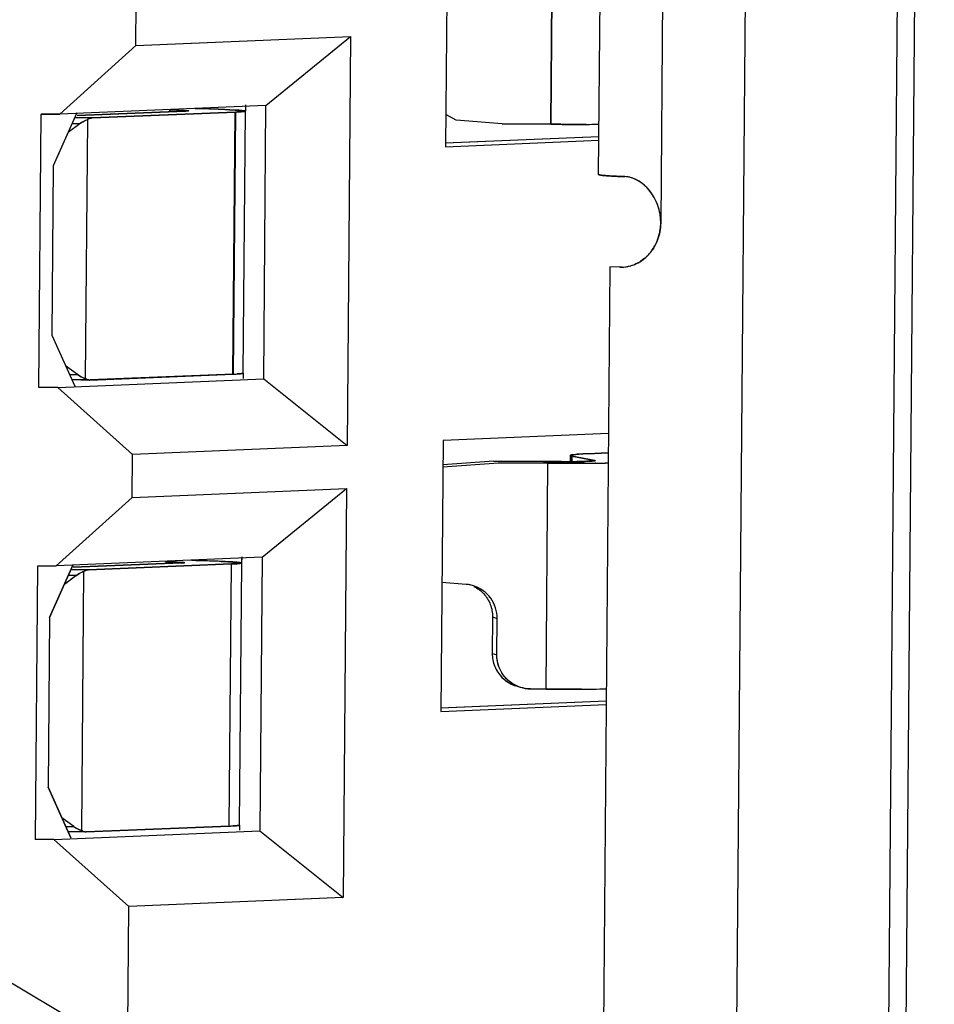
# Model space of a CAD drawing. Header units: millimetres. Extents: x 0 to 1750, y -1720 to 477.
# Tile 151 of 256: x 960.3 to 964.34, y -996.77 to -992.42. Entities that reach past the tile are written whole.
import ezdxf

# ---------------------------------------------------------------- set-up
doc = ezdxf.new("R2010")
doc.units = ezdxf.units.MM
doc.header["$LTSCALE"] = 92.51
for name, color, linetype in [('101304998_DXF_CONTINUOUS_LINE', 7, 'CONTINUOUS'), ('_101304998_1DXF_CONTINUOUS_LINE', 7, 'CONTINUOUS'), ('DE-11-072043DXF_CONTINUOUS_LINE', 7, 'CONTINUOUS'), ('MANIFOLD_SOLDXF_CONTINUOUS_LINE', 7, 'CONTINUOUS')]:
    doc.layers.add(name, color=color, linetype=linetype)

msp = doc.modelspace()

# ---------------------------------------------------------------- linework, layer by layer
at = {"layer": '101304998_DXF_CONTINUOUS_LINE'}
for p, q in [((963.4442, -1000.1951), (963.5872, -982.8512)), ((964.258, -982.8511), (964.115, -1000.195)), ((962.8595, -993.1015), (962.8706, -991.7519)), ((962.1914, -991.7786), (962.1815, -992.9781)), ((963.147, -991.7654), (963.1342, -993.3149)), ((962.6476, -992.8788), (962.6558, -991.8792)), ((960.8117, -992.531), (960.8133, -992.3411)), ((960.8117, -992.531), (961.7608, -992.4912)), ((961.3871, -992.7954), (961.7608, -992.4912)), ((961.7608, -992.4912), (961.7459, -994.3005)), ((960.8117, -992.531), (960.4754, -992.8337)), ((961.3871, -992.7954), (960.4754, -992.8337)), ((961.2974, -992.8208), (961.2977, -992.7935)), ((961.3771, -994.005), (961.3871, -992.7954)), ((960.382, -994.044), (960.392, -992.8344)), ((960.4754, -992.8337), (960.392, -992.8344)), ((960.5507, -992.8277), (960.4459, -993.062)), ((961.0286, -992.8203), (960.5512, -992.8396)), ((960.6184, -992.8506), (961.2527, -992.8249)), ((960.9621, -992.8146), (960.962, -992.823)), ((961.0443, -992.8191), (961.0425, -992.8194)), ((961.045, -992.8189), (961.0443, -992.8191)), ((961.0449, -992.8185), (961.0452, -992.8187)), ((961.0452, -992.8187), (961.045, -992.8189)), ((961.2503, -992.8158), (961.2047, -992.8137)), ((961.2411, -993.9846), (961.2506, -992.825)), ((961.2894, -992.8191), (961.2805, -992.818)), ((961.295, -992.8208), (961.2854, -993.9804)), ((962.2284, -992.8605), (962.1827, -992.8358)), ((960.5635, -992.8764), (960.5116, -992.915)), ((960.5635, -992.8764), (960.5291, -992.8759)), ((960.5412, -992.849), (960.6184, -992.8506)), ((960.5969, -992.8585), (960.5875, -994.0041)), ((962.432, -992.8775), (962.2284, -992.8605)), ((962.6476, -992.8788), (962.432, -992.8775)), ((962.1808, -992.9613), (962.8609, -992.9328)), ((962.1815, -992.9781), (962.8607, -992.9496)), ((960.4459, -993.062), (960.4397, -993.8117)), ((962.9089, -993.5102), (962.8714, -998.0586)), ((962.9537, -993.5111), (962.9089, -993.5102)), ((962.9637, -993.5107), (962.9537, -993.5111)), ((962.9637, -993.5109), (962.9537, -993.5111)), ((960.4397, -993.8117), (960.5407, -994.0373)), ((960.5535, -993.9863), (960.5005, -993.9474)), ((960.4655, -994.0433), (961.3771, -994.005)), ((960.5177, -993.9859), (960.5544, -993.9869)), ((960.592, -994.0099), (960.5302, -994.0086)), ((961.2431, -993.9845), (960.6089, -994.0102)), ((961.2854, -993.9804), (961.2851, -993.9808)), ((961.2877, -994.0031), (961.2879, -993.9804)), ((961.3771, -994.005), (961.7459, -994.3005)), ((960.4655, -994.0433), (960.382, -994.044)), ((960.4655, -994.0433), (960.7968, -994.3404)), ((962.1708, -994.2777), (962.1609, -995.4773)), ((962.9029, -994.2469), (962.1708, -994.2777)), ((961.7459, -994.3005), (960.7968, -994.3404)), ((960.7952, -994.5303), (960.7968, -994.3404)), ((962.7333, -994.3442), (962.7331, -994.3712)), ((962.7388, -994.342), (962.7348, -994.3431)), ((962.7467, -994.3408), (962.7396, -994.3419)), ((962.7406, -994.3469), (962.7404, -994.3712)), ((962.7406, -994.3469), (962.8422, -994.366)), ((962.7586, -994.3396), (962.7481, -994.3407)), ((962.9022, -994.3326), (962.8106, -994.3366)), ((962.8401, -994.3681), (962.8335, -994.3687)), ((962.3956, -994.3699), (962.1699, -994.3859)), ((962.1699, -994.3938), (962.4159, -994.3763)), ((962.6149, -994.3713), (962.3956, -994.3699)), ((962.4159, -994.3763), (962.6352, -994.3777)), ((962.695, -994.3714), (962.6149, -994.3713)), ((962.627, -995.3774), (962.6352, -994.3777)), ((962.8335, -994.3687), (962.8122, -994.3697)), ((962.8881, -994.3774), (962.9022, -994.3773)), ((960.7952, -994.5303), (961.7443, -994.4905)), ((961.3706, -994.7947), (961.7443, -994.4905)), ((961.7443, -994.4905), (961.7294, -996.2998)), ((960.7952, -994.5303), (960.4589, -994.833)), ((961.3706, -994.7947), (960.4589, -994.833)), ((961.2809, -994.8201), (961.2812, -994.7928)), ((961.3706, -994.7947), (961.3606, -996.0043)), ((960.3755, -994.8337), (960.3655, -996.0433)), ((960.4589, -994.833), (960.3755, -994.8337)), ((960.4294, -995.0613), (960.5342, -994.827)), ((961.0118, -994.8196), (960.5347, -994.8389)), ((960.6019, -994.8499), (961.2341, -994.8243)), ((960.9456, -994.8139), (960.9455, -994.8223)), ((961.0281, -994.8183), (961.0118, -994.8196)), ((961.0285, -994.818), (961.0281, -994.8183)), ((961.0283, -994.8178), (961.0285, -994.818)), ((961.2246, -995.9839), (961.2341, -994.8243)), ((961.2734, -994.8184), (961.2646, -994.8173)), ((961.2785, -994.8201), (961.2689, -995.9797)), ((960.547, -994.8757), (960.4951, -994.9143)), ((960.547, -994.8757), (960.5127, -994.8752)), ((960.5247, -994.8483), (960.6019, -994.8499)), ((960.5804, -994.8578), (960.571, -996.0034)), ((962.2735, -994.9146), (962.1656, -994.9057)), ((960.4294, -995.0613), (960.4233, -995.811)), ((962.3899, -995.0586), (962.3886, -995.2196)), ((962.3899, -995.0586), (962.4103, -995.065)), ((962.4089, -995.226), (962.4103, -995.065)), ((962.3886, -995.2196), (962.4089, -995.226)), ((962.627, -995.3774), (962.5572, -995.3769)), ((962.1602, -995.4604), (962.8931, -995.4297)), ((962.1609, -995.4773), (962.893, -995.4465)), ((960.5242, -996.0366), (960.4233, -995.811)), ((960.5371, -995.9856), (960.484, -995.9467)), ((961.2689, -995.9797), (961.2684, -995.9801)), ((961.2712, -996.0024), (961.2714, -995.9797)), ((960.449, -996.0426), (961.3606, -996.0043)), ((960.5012, -995.9852), (960.5379, -995.9862)), ((960.5755, -996.0092), (960.5137, -996.0079)), ((961.2246, -995.9839), (960.5924, -996.0095)), ((961.3606, -996.0043), (961.7294, -996.2998)), ((960.449, -996.0426), (960.3655, -996.0433)), ((960.449, -996.0426), (960.7803, -996.3397)), ((961.7294, -996.2998), (960.7803, -996.3397)), ((960.775, -996.9844), (960.7803, -996.3397)), ((960.775, -996.9844), (960.1439, -996.6099))]:
    msp.add_line(p, q, dxfattribs=at)
for centre, radius, start, end in [((961.0189, -997.5985), 4.7884, 87.7759, 88.1044), ((962.769, -978.7094), 14.1698, 270.1422, 270.34714), ((962.9394, -993.3255), 0.1917, 317.756, 324.7581), ((962.956, -993.3467), 0.1645, 282.651, 294.1054), ((962.9455, -993.3309), 0.1836, 309.864, 317.7389), ((962.9568, -993.3509), 0.1602, 272.4751, 277.5875), ((962.9564, -993.3484), 0.1627, 277.587, 282.6388), ((961.2027, -992.9985), 0.9868, 272.3436, 273.3467), ((962.7507, -994.4021), 0.0613, 100.4258, 101.242), ((962.7732, -994.5565), 0.2173, 96.649, 97.0193), ((962.8175, -995.0314), 0.6943, 93.8301, 94.8708), ((962.8369, -995.3084), 0.9719, 93.7386, 93.8805), ((962.858, -995.6418), 1.3061, 92.9874, 93.7101), ((962.8984, -996.4096), 2.0749, 92.4264, 92.9964), ((962.6758, -987.3232), 7.0483, 270.15593, 270.34747), ((962.6813, -988.2479), 6.1235, 270.3484, 270.48689), ((962.6929, -989.5244), 4.847, 270.4783, 270.8203), ((962.7571, -980.3102), 14.0679, 270.15145, 270.35628), ((962.7718, -982.6438), 11.7343, 270.35546, 270.56803), ((961.004, -999.5528), 4.7434, 87.7648, 88.0976), ((962.2612, -995.0614), 0.1473, 80.5222, 85.2214), ((962.2608, -995.0638), 0.1497, 76.6664, 80.5262), ((962.2606, -995.0647), 0.1506, 72.4583, 76.6678), ((962.5375, -995.2221), 0.1484, 246.8641, 252.506), ((962.5577, -995.2287), 0.1481, 244.331, 252.5058), ((962.7484, -981.2079), 14.1698, 270.1422, 270.34714), ((962.7684, -984.2644), 11.1133, 270.33931, 270.64729), ((961.1825, -994.9212), 1.0635, 272.2664, 273.2267)]:
    msp.add_arc(centre, radius, start, end, dxfattribs=at)
for centre, start_param, end_param in [((960.6367, -993.001), 0.396141, 0.67654), ((960.6296, -993.8607), -3.641058, -3.360659), ((960.6202, -995.0003), 0.396141, 0.67654), ((960.6131, -995.86), -3.641058, -3.360659)]:
    msp.add_ellipse(centre, major_axis=(0.0132, 0.1495), ratio=0.90101, start_param=start_param, end_param=end_param, dxfattribs=at)
for points, knots in [([(960.9621, -992.8146), (960.9704, -992.8148), (960.9956, -992.8155), (961.0207, -992.8161), (961.0375, -992.8175)], [0, 0, 0, 0, 0.331045, 1, 1, 1, 1]), ([(961.0425, -992.8194), (961.0417, -992.8195), (961.0371, -992.8199), (961.0324, -992.8201), (961.0286, -992.8203)], [0, 0, 0, 0, 0.175089, 1, 1, 1, 1]), ([(961.0375, -992.8175), (961.0384, -992.8175), (961.0409, -992.8178), (961.0434, -992.8179), (961.0449, -992.8185)], [0, 0, 0, 0, 0.369367, 1, 1, 1, 1]), ([(961.1773, -992.8127), (961.1694, -992.8124), (961.135, -992.8113), (961.1005, -992.8105), (961.0739, -992.8099)], [0, 0, 0, 0, 0.228034, 1, 1, 1, 1]), ([(961.2805, -992.818), (961.2785, -992.8178), (961.2684, -992.8169), (961.2584, -992.8162), (961.2503, -992.8158)], [0, 0, 0, 0, 0.200475, 1, 1, 1, 1]), ([(961.2527, -992.8249), (961.2588, -992.8247), (961.269, -992.8241), (961.2831, -992.8234), (961.2895, -992.822), (961.2949, -992.8217), (961.295, -992.8208)], [0, 0, 0, 0, 0.428503, 0.740689, 0.931425, 1, 1, 1, 1]), ([(961.295, -992.8208), (961.295, -992.8202), (961.2923, -992.8196), (961.2908, -992.8193), (961.2894, -992.8191)], [0, 0, 0, 0, 0.276775, 1, 1, 1, 1]), ([(960.6178, -992.8507), (960.6123, -992.8509), (960.6048, -992.8533), (960.5986, -992.8574), (960.5969, -992.8585)], [0, 0, 0, 0, 0.729756, 1, 1, 1, 1]), ([(962.8042, -992.8791), (962.7915, -992.8792), (962.7393, -992.8792), (962.6871, -992.8791), (962.6476, -992.8788)], [0, 0, 0, 0, 0.242017, 1, 1, 1, 1]), ([(962.9756, -993.1105), (962.9591, -993.1098), (962.9304, -993.1086), (962.8971, -993.1067), (962.8777, -993.105), (962.8678, -993.104), (962.8631, -993.1029), (962.8595, -993.1022), (962.8595, -993.1015)], [0, 0, 0, 0, 0.425066, 0.739432, 0.851364, 0.932173, 0.981437, 1, 1, 1, 1]), ([(963.1342, -993.3149), (963.1346, -993.2638), (963.1036, -993.1695), (963.0166, -993.112), (962.9756, -993.1105)], [0, 0, 0, 0, 0.554631, 1, 1, 1, 1]), ([(961.2813, -993.9818), (961.2801, -993.982), (961.2731, -993.9829), (961.2661, -993.9833), (961.2604, -993.9836)], [0, 0, 0, 0, 0.173085, 1, 1, 1, 1]), ([(961.2851, -993.9808), (961.2846, -993.981), (961.2834, -993.9814), (961.2821, -993.9816), (961.2813, -993.9818)], [0, 0, 0, 0, 0.369642, 1, 1, 1, 1]), ([(962.7348, -994.3431), (962.7344, -994.3432), (962.7338, -994.3435), (962.7333, -994.344), (962.7333, -994.3442)], [0, 0, 0, 0, 0.640576, 1, 1, 1, 1]), ([(962.7333, -994.3442), (962.7333, -994.345), (962.7367, -994.3461), (962.7387, -994.3466), (962.7406, -994.3469)], [0, 0, 0, 0, 0.286385, 1, 1, 1, 1]), ([(962.8445, -994.3669), (962.8445, -994.3673), (962.8423, -994.3676), (962.8412, -994.3679), (962.8401, -994.3681)], [0, 0, 0, 0, 0.271959, 1, 1, 1, 1]), ([(962.6352, -994.3777), (962.6488, -994.3778), (962.7018, -994.3781), (962.7548, -994.3781), (962.7943, -994.378)], [0, 0, 0, 0, 0.256206, 1, 1, 1, 1]), ([(962.8122, -994.3697), (962.8087, -994.3699), (962.7921, -994.3704), (962.7754, -994.3707), (962.7623, -994.3709)], [0, 0, 0, 0, 0.211649, 1, 1, 1, 1]), ([(960.9456, -994.8139), (960.9539, -994.8141), (960.9791, -994.8148), (961.0043, -994.8153), (961.021, -994.8168)], [0, 0, 0, 0, 0.330996, 1, 1, 1, 1]), ([(961.021, -994.8168), (961.022, -994.8168), (961.0243, -994.8171), (961.0269, -994.8171), (961.0283, -994.8178)], [0, 0, 0, 0, 0.378301, 1, 1, 1, 1]), ([(961.1615, -994.812), (961.1536, -994.8117), (961.1189, -994.8106), (961.0842, -994.8098), (961.0574, -994.8092)], [0, 0, 0, 0, 0.227807, 1, 1, 1, 1]), ([(961.2347, -994.8151), (961.2313, -994.8149), (961.2161, -994.8141), (961.2009, -994.8135), (961.189, -994.813)], [0, 0, 0, 0, 0.219488, 1, 1, 1, 1]), ([(961.2341, -994.8243), (961.2405, -994.824), (961.2512, -994.8234), (961.2661, -994.8228), (961.2728, -994.8213), (961.2785, -994.8211), (961.2785, -994.8201)], [0, 0, 0, 0, 0.428503, 0.740856, 0.931635, 1, 1, 1, 1]), ([(961.2646, -994.8173), (961.2627, -994.8171), (961.2527, -994.8162), (961.2427, -994.8156), (961.2347, -994.8151)], [0, 0, 0, 0, 0.199325, 1, 1, 1, 1]), ([(961.2785, -994.8201), (961.2785, -994.8196), (961.276, -994.819), (961.2747, -994.8186), (961.2734, -994.8184)], [0, 0, 0, 0, 0.278727, 1, 1, 1, 1]), ([(960.6013, -994.85), (960.5958, -994.8502), (960.5884, -994.8526), (960.5821, -994.8567), (960.5804, -994.8578)], [0, 0, 0, 0, 0.729756, 1, 1, 1, 1]), ([(962.4103, -995.065), (962.4105, -995.0338), (962.3905, -994.9696), (962.3357, -994.9305), (962.306, -994.9211)], [0, 0, 0, 0, 0.500489, 1, 1, 1, 1]), ([(962.4936, -995.3622), (962.4685, -995.3502), (962.4244, -995.3109), (962.4087, -995.2539), (962.4089, -995.226)], [0, 0, 0, 0, 0.49937, 1, 1, 1, 1]), ([(962.7835, -995.3777), (962.7709, -995.3777), (962.7187, -995.3778), (962.6665, -995.3776), (962.627, -995.3774)], [0, 0, 0, 0, 0.242017, 1, 1, 1, 1]), ([(961.2642, -995.9811), (961.263, -995.9813), (961.2557, -995.9822), (961.2484, -995.9827), (961.2424, -995.983)], [0, 0, 0, 0, 0.175547, 1, 1, 1, 1])]:
    msp.add_open_spline(points, degree=3, knots=knots, dxfattribs=at)
for points in [[(963.1342, -993.3149), (963.134, -993.3406), (963.1292, -993.3667), (963.1201, -993.3907)], [(963.1201, -993.3907), (963.114, -993.4067), (963.1059, -993.4221), (963.096, -993.4361)], [(963.0632, -993.4718), (963.0511, -993.4819), (963.0376, -993.4905), (963.0232, -993.4969)], [(960.5875, -994.0041), (960.5935, -994.008), (960.601, -994.0106), (960.6082, -994.0103)], [(962.351, -994.9564), (962.3633, -994.97), (962.3733, -994.9862), (962.3799, -995.0033)], [(962.3799, -995.0033), (962.3866, -995.0208), (962.3901, -995.0399), (962.3899, -995.0586)], [(962.3886, -995.2196), (962.3885, -995.2392), (962.3923, -995.2592), (962.3997, -995.2774)], [(962.3997, -995.2774), (962.4139, -995.3125), (962.4444, -995.3436), (962.4792, -995.3585)], [(962.5572, -995.3769), (962.5423, -995.3768), (962.5274, -995.3744), (962.5132, -995.37)], [(960.571, -996.0034), (960.577, -996.0073), (960.5845, -996.0099), (960.5917, -996.0096)], [(961.2684, -995.9801), (961.2671, -995.9808), (961.2656, -995.9809), (961.2642, -995.9811)]]:
    msp.add_open_spline(points, degree=3, dxfattribs=at)
at = {"layer": '_101304998_1DXF_CONTINUOUS_LINE'}
for p, q in [((962.1914, -991.7786), (962.1815, -992.9781)), ((962.6558, -991.8792), (962.6476, -992.8788)), ((960.8117, -992.531), (960.8133, -992.3411)), ((960.8117, -992.531), (961.7608, -992.4912)), ((961.3871, -992.7954), (961.7608, -992.4912)), ((961.7608, -992.4912), (961.7459, -994.3005)), ((960.8117, -992.531), (960.4754, -992.8337)), ((961.3871, -992.7954), (960.4754, -992.8337)), ((961.2974, -992.8208), (961.2976, -992.7992)), ((961.3771, -994.005), (961.3871, -992.7954)), ((960.382, -994.044), (960.392, -992.8344)), ((960.392, -992.8344), (960.4754, -992.8337)), ((960.5494, -992.8306), (960.4459, -993.062)), ((960.5512, -992.8396), (961.0291, -992.8203)), ((961.2526, -992.8249), (960.6179, -992.8507)), ((960.962, -992.823), (960.9621, -992.8146)), ((961.0423, -992.8194), (961.0441, -992.8191)), ((961.1764, -992.8126), (961.1773, -992.8127)), ((961.2524, -992.8249), (961.2427, -993.9845)), ((961.295, -992.8208), (961.2854, -993.9804)), ((962.2284, -992.8605), (962.1827, -992.8358)), ((960.5629, -992.8769), (960.5116, -992.915)), ((960.5629, -992.8769), (960.529, -992.8762)), ((960.6179, -992.8507), (960.5412, -992.849)), ((960.5969, -992.8585), (960.5875, -994.0041)), ((962.432, -992.8775), (962.2284, -992.8605)), ((962.432, -992.8775), (962.6476, -992.8788)), ((962.7913, -992.8792), (962.8042, -992.8791)), ((962.1815, -992.9781), (962.8607, -992.9496)), ((962.1817, -992.9613), (962.8609, -992.9328)), ((960.4459, -993.062), (960.4397, -993.8117)), ((960.4397, -993.8117), (960.5407, -994.0373)), ((960.5537, -993.9864), (960.5005, -993.9474)), ((960.4655, -994.0433), (961.3771, -994.005)), ((960.5176, -993.9856), (960.5537, -993.9864)), ((960.5279, -994.0086), (960.6063, -994.0103)), ((960.6085, -994.0103), (960.6063, -994.0103)), ((960.6084, -994.0103), (961.2426, -993.9845)), ((961.2431, -993.9845), (961.2426, -993.9845)), ((961.2851, -993.9808), (961.2854, -993.9804)), ((961.2877, -994.0031), (961.2879, -993.9804)), ((961.3771, -994.005), (961.7459, -994.3005)), ((960.4655, -994.0433), (960.382, -994.044)), ((960.4655, -994.0433), (960.7968, -994.3404)), ((962.1708, -994.2777), (962.1609, -995.4773)), ((962.9029, -994.2469), (962.1708, -994.2777)), ((961.7459, -994.3005), (960.7968, -994.3404)), ((960.7952, -994.5303), (960.7968, -994.3404)), ((962.7333, -994.3442), (962.7331, -994.3712)), ((962.7396, -994.3419), (962.7467, -994.3408)), ((962.7405, -994.3712), (962.7407, -994.3469)), ((962.8422, -994.366), (962.7407, -994.347)), ((962.7481, -994.3407), (962.7583, -994.3396)), ((962.7583, -994.3396), (962.7586, -994.3396)), ((962.7583, -994.3396), (962.7586, -994.3396)), ((962.7586, -994.3396), (962.7711, -994.3387)), ((962.789, -994.3376), (962.7914, -994.3375)), ((962.8106, -994.3366), (962.9022, -994.3326)), ((962.3956, -994.3699), (962.1699, -994.3859)), ((962.1699, -994.3938), (962.4159, -994.3763)), ((962.3956, -994.3699), (962.6149, -994.3713)), ((962.6352, -994.3777), (962.4159, -994.3763)), ((962.6149, -994.3713), (962.695, -994.3714)), ((962.627, -995.3774), (962.6352, -994.3777)), ((962.8016, -994.378), (962.7789, -994.378)), ((962.8455, -994.3778), (962.8445, -994.3778)), ((960.7952, -994.5303), (961.7443, -994.4905)), ((961.3706, -994.7947), (961.7443, -994.4905)), ((961.7443, -994.4905), (961.7294, -996.2998)), ((960.7952, -994.5303), (960.4589, -994.833)), ((961.3706, -994.7947), (960.4589, -994.833)), ((961.2809, -994.8201), (961.2811, -994.7985)), ((961.3706, -994.7947), (961.3606, -996.0043)), ((960.3755, -994.8337), (960.3655, -996.0433)), ((960.3755, -994.8337), (960.4589, -994.833)), ((960.5329, -994.8299), (960.4294, -995.0613)), ((960.5347, -994.8389), (961.0118, -994.8196)), ((961.2341, -994.8243), (960.6014, -994.85)), ((960.9455, -994.8223), (960.9456, -994.8139)), ((961.0281, -994.8183), (961.0285, -994.818)), ((961.1606, -994.812), (961.1615, -994.812)), ((961.2246, -995.9839), (961.2341, -994.8243)), ((961.2785, -994.8201), (961.2689, -995.9797)), ((960.5464, -994.8762), (960.4951, -994.9143)), ((960.5464, -994.8762), (960.5125, -994.8755)), ((960.6014, -994.85), (960.5247, -994.8483)), ((960.5804, -994.8578), (960.571, -996.0034)), ((962.2735, -994.9146), (962.1656, -994.9057)), ((960.4294, -995.0613), (960.4233, -995.811)), ((962.3899, -995.0586), (962.3886, -995.2196)), ((962.3899, -995.0586), (962.4103, -995.065)), ((962.4089, -995.226), (962.4103, -995.065)), ((962.3886, -995.2196), (962.4089, -995.226)), ((962.5572, -995.3769), (962.627, -995.3774)), ((962.7707, -995.3777), (962.7835, -995.3777)), ((962.7835, -995.3777), (962.8786, -995.3771)), ((962.8786, -995.3771), (962.8936, -995.3769)), ((962.1609, -995.4773), (962.893, -995.4465)), ((962.1611, -995.4604), (962.8931, -995.4297)), ((960.4233, -995.811), (960.5242, -996.0366)), ((960.5372, -995.9857), (960.484, -995.9467)), ((961.2684, -995.9801), (961.2689, -995.9797)), ((961.2712, -996.0024), (961.2714, -995.9797)), ((960.449, -996.0426), (961.3606, -996.0043)), ((960.5011, -995.9849), (960.5372, -995.9857)), ((960.5114, -996.0079), (960.5898, -996.0096)), ((960.592, -996.0096), (960.5898, -996.0096)), ((960.592, -996.0096), (961.2246, -995.9839)), ((961.3606, -996.0043), (961.7294, -996.2998)), ((960.449, -996.0426), (960.3655, -996.0433)), ((960.449, -996.0426), (960.7803, -996.3397)), ((961.7294, -996.2998), (960.7803, -996.3397)), ((960.775, -996.9844), (960.7803, -996.3397)), ((960.775, -996.9844), (960.1439, -996.6099))]:
    msp.add_line(p, q, dxfattribs=at)
for centre, radius, start, end in [((961.0369, -992.7754), 0.0444, 276.5864, 277.0509), ((961.0126, -997.7714), 4.9615, 87.7816, 88.0986), ((962.7681, -978.5488), 14.3304, 270.14399, 270.37271), ((960.6117, -993.9673), 0.044, 236.6658, 240.1282), ((960.6069, -993.9787), 0.0316, 264.3927, 268.7729), ((961.2731, -993.9321), 0.0503, 279.1754, 279.3747), ((962.7732, -994.5564), 0.2172, 96.6508, 97.0211), ((962.8366, -995.3037), 0.9673, 93.7394, 93.8819), ((962.8542, -995.5777), 1.2419, 93.009, 93.7255), ((962.8974, -996.3891), 2.0544, 92.4217, 92.9564), ((962.6763, -987.5047), 6.8668, 270.15556, 270.47432), ((962.6909, -989.3496), 5.0218, 270.4822, 270.8143), ((962.7584, -980.5662), 13.8118, 270.17946, 270.35725), ((962.7773, -983.3218), 11.0562, 270.3533, 270.64555), ((960.9977, -999.7265), 4.9172, 87.7705, 88.0916), ((962.2611, -995.0629), 0.1488, 81.6144, 85.2286), ((962.261, -995.0635), 0.1494, 76.5334, 81.6154), ((962.2612, -995.0628), 0.1487, 72.4479, 76.5317), ((962.5582, -995.2271), 0.1498, 252.4961, 269.5985), ((960.5952, -995.9666), 0.044, 236.6658, 240.1281), ((960.5905, -995.978), 0.0316, 264.3927, 268.7729), ((961.255, -995.9218), 0.0601, 278.6077, 278.7878)]:
    msp.add_arc(centre, radius, start, end, dxfattribs=at)
for points, knots in [([(961.0291, -992.8203), (961.0305, -992.8202), (961.0348, -992.82), (961.0391, -992.8198), (961.042, -992.8194)], [0, 0, 0, 0, 0.322464, 1, 1, 1, 1]), ([(961.0441, -992.8191), (961.0442, -992.8191), (961.0445, -992.819), (961.045, -992.8189), (961.045, -992.8187)], [0, 0, 0, 0, 0.405443, 1, 1, 1, 1]), ([(961.2047, -992.8137), (961.209, -992.8138), (961.2242, -992.8144), (961.2394, -992.8152), (961.2504, -992.8158)], [0, 0, 0, 0, 0.279436, 1, 1, 1, 1]), ([(961.2504, -992.8158), (961.2585, -992.8162), (961.2715, -992.8171), (961.2845, -992.8183), (961.2895, -992.8191)], [0, 0, 0, 0, 0.615938, 1, 1, 1, 1]), ([(961.295, -992.8208), (961.295, -992.8211), (961.2938, -992.8216), (961.2919, -992.822), (961.2884, -992.8225), (961.2838, -992.823), (961.2778, -992.8235), (961.2673, -992.8242), (961.2587, -992.8247), (961.2526, -992.8249)], [0, 0, 0, 0, 0.020812, 0.069882, 0.149509, 0.259822, 0.400437, 0.57089, 1, 1, 1, 1]), ([(960.5629, -992.8769), (960.5655, -992.8749), (960.5762, -992.8676), (960.5879, -992.8618), (960.5969, -992.8585)], [0, 0, 0, 0, 0.255087, 1, 1, 1, 1]), ([(960.5969, -992.8585), (960.5986, -992.8573), (960.6049, -992.8532), (960.6124, -992.8509), (960.6179, -992.8507)], [0, 0, 0, 0, 0.270339, 1, 1, 1, 1]), ([(962.6476, -992.8788), (962.6598, -992.8789), (962.7077, -992.8792), (962.7556, -992.8792), (962.7913, -992.8792)], [0, 0, 0, 0, 0.25574, 1, 1, 1, 1]), ([(960.5875, -994.0041), (960.5845, -994.003), (960.5726, -993.9985), (960.5615, -993.9921), (960.5537, -993.9864)], [0, 0, 0, 0, 0.246525, 1, 1, 1, 1]), ([(960.6039, -994.0101), (960.6027, -994.01), (960.5977, -994.0092), (960.593, -994.0073), (960.5898, -994.0055)], [0, 0, 0, 0, 0.242358, 1, 1, 1, 1]), ([(961.2431, -993.9845), (961.2511, -993.9842), (961.2637, -993.9835), (961.2764, -993.9825), (961.2811, -993.9818)], [0, 0, 0, 0, 0.625061, 1, 1, 1, 1]), ([(961.2813, -993.9818), (961.2817, -993.9817), (961.283, -993.9814), (961.2843, -993.9812), (961.2851, -993.9808)], [0, 0, 0, 0, 0.348198, 1, 1, 1, 1]), ([(962.7407, -994.347), (962.7389, -994.3466), (962.7364, -994.3461), (962.734, -994.3452), (962.7333, -994.3445), (962.7333, -994.3442)], [0, 0, 0, 0, 0.707596, 0.899386, 1, 1, 1, 1]), ([(962.8122, -994.3697), (962.8153, -994.3696), (962.8246, -994.3692), (962.8339, -994.3688), (962.8401, -994.3681)], [0, 0, 0, 0, 0.331748, 1, 1, 1, 1]), ([(962.8401, -994.3681), (962.8412, -994.3679), (962.8423, -994.3676), (962.8446, -994.3673), (962.8446, -994.3669)], [0, 0, 0, 0, 0.728519, 1, 1, 1, 1]), ([(962.7789, -994.378), (962.7673, -994.3781), (962.7194, -994.3781), (962.6715, -994.3779), (962.6352, -994.3777)], [0, 0, 0, 0, 0.242793, 1, 1, 1, 1]), ([(962.7623, -994.3709), (962.767, -994.3708), (962.7837, -994.3705), (962.8004, -994.3702), (962.8122, -994.3697)], [0, 0, 0, 0, 0.286856, 1, 1, 1, 1]), ([(961.0118, -994.8196), (961.0155, -994.8194), (961.0209, -994.819), (961.0265, -994.8188), (961.0281, -994.8183)], [0, 0, 0, 0, 0.679431, 1, 1, 1, 1]), ([(961.189, -994.813), (961.1933, -994.8132), (961.2085, -994.8138), (961.2238, -994.8145), (961.2348, -994.8151)], [0, 0, 0, 0, 0.279907, 1, 1, 1, 1]), ([(961.2785, -994.8201), (961.2785, -994.8204), (961.2772, -994.8209), (961.2753, -994.8213), (961.2716, -994.8219), (961.2668, -994.8224), (961.2605, -994.8229), (961.2495, -994.8236), (961.2405, -994.824), (961.2341, -994.8243)], [0, 0, 0, 0, 0.020646, 0.069677, 0.149244, 0.259503, 0.400209, 0.571002, 1, 1, 1, 1]), ([(961.2348, -994.8151), (961.2428, -994.8156), (961.2557, -994.8165), (961.2686, -994.8176), (961.2734, -994.8184)], [0, 0, 0, 0, 0.619037, 1, 1, 1, 1]), ([(960.5464, -994.8762), (960.549, -994.8742), (960.5597, -994.8669), (960.5714, -994.8611), (960.5804, -994.8578)], [0, 0, 0, 0, 0.255087, 1, 1, 1, 1]), ([(960.5804, -994.8578), (960.5821, -994.8566), (960.5884, -994.8525), (960.5959, -994.8502), (960.6014, -994.85)], [0, 0, 0, 0, 0.270339, 1, 1, 1, 1]), ([(962.4103, -995.065), (962.4104, -995.0492), (962.4056, -995.0173), (962.3838, -994.9743), (962.3498, -994.9403), (962.321, -994.9258), (962.306, -994.9211)], [0, 0, 0, 0, 0.250389, 0.500497, 0.750336, 1, 1, 1, 1]), ([(962.4452, -995.3252), (962.4336, -995.3116), (962.415, -995.2801), (962.4088, -995.2439), (962.4089, -995.226)], [0, 0, 0, 0, 0.499682, 1, 1, 1, 1]), ([(962.3996, -995.2774), (962.4069, -995.2953), (962.4286, -995.3285), (962.4615, -995.3509), (962.4792, -995.3585)], [0, 0, 0, 0, 0.500287, 1, 1, 1, 1]), ([(962.5132, -995.37), (962.5001, -995.3659), (962.475, -995.3539), (962.4542, -995.3355), (962.4452, -995.3252)], [0, 0, 0, 0, 0.499859, 1, 1, 1, 1]), ([(962.627, -995.3774), (962.6392, -995.3774), (962.6871, -995.3777), (962.735, -995.3778), (962.7707, -995.3777)], [0, 0, 0, 0, 0.25574, 1, 1, 1, 1]), ([(960.5372, -995.9857), (960.5399, -995.9876), (960.5504, -995.9947), (960.562, -996.0003), (960.571, -996.0034)], [0, 0, 0, 0, 0.254577, 1, 1, 1, 1]), ([(960.5874, -996.0094), (960.5862, -996.0093), (960.5813, -996.0086), (960.5765, -996.0066), (960.5733, -996.0048)], [0, 0, 0, 0, 0.242358, 1, 1, 1, 1]), ([(961.2246, -995.9839), (961.2328, -995.9836), (961.2459, -995.9829), (961.2591, -995.9819), (961.264, -995.9812)], [0, 0, 0, 0, 0.62164, 1, 1, 1, 1]), ([(961.2642, -995.9811), (961.2647, -995.9811), (961.2661, -995.9808), (961.2676, -995.9806), (961.2684, -995.9801)], [0, 0, 0, 0, 0.341614, 1, 1, 1, 1])]:
    msp.add_open_spline(points, degree=3, knots=knots, dxfattribs=at)
for points in [[(962.3069, -994.9232), (962.3234, -994.9314), (962.3386, -994.9428), (962.351, -994.9565)], [(962.351, -994.9565), (962.3633, -994.97), (962.3733, -994.9862), (962.3799, -995.0033)], [(962.3799, -995.0033), (962.3866, -995.0208), (962.3901, -995.0399), (962.3899, -995.0586)], [(962.3886, -995.2196), (962.3885, -995.2392), (962.3923, -995.2592), (962.3996, -995.2774)]]:
    msp.add_open_spline(points, degree=3, dxfattribs=at)
at = {"layer": 'DE-11-072043DXF_CONTINUOUS_LINE'}
msp.add_line((964.1841, -1001.2832), (964.3449, -981.7901), dxfattribs=at)
at = {"layer": 'MANIFOLD_SOLDXF_CONTINUOUS_LINE'}
for p, q in [((963.4442, -1000.1951), (963.5872, -982.8512)), ((964.258, -982.8511), (964.115, -1000.195)), ((962.8595, -993.1015), (962.8706, -991.754)), ((963.147, -991.7654), (963.1342, -993.3149)), ((962.9089, -993.5102), (962.8714, -998.0586)), ((962.9537, -993.5111), (962.9089, -993.5102)), ((962.9537, -993.5111), (962.9637, -993.511))]:
    msp.add_line(p, q, dxfattribs=at)
for centre, radius, start, end in [((962.9226, -993.3158), 0.2112, 338.7914, 339.2237), ((962.9475, -993.3332), 0.1806, 309.8428, 312.3117), ((962.9448, -993.3303), 0.1845, 312.323, 317.0726), ((962.9426, -993.3282), 0.1876, 317.0616, 317.7196), ((962.9569, -993.3502), 0.161, 272.4297, 283.6975), ((962.956, -993.3471), 0.1641, 283.7366, 293.6596), ((962.955, -993.3447), 0.1667, 293.6467, 294.1475)]:
    msp.add_arc(centre, radius, start, end, dxfattribs=at)
for points, knots in [([(962.8595, -993.1015), (962.8595, -993.1017), (962.8602, -993.1022), (962.8626, -993.103), (962.8683, -993.104), (962.8775, -993.105), (962.8906, -993.1061), (962.9071, -993.1072), (962.9271, -993.1084), (962.9503, -993.1095), (962.9668, -993.1101), (962.9756, -993.1105)], [0, 0, 0, 0, 0.00618, 0.019171, 0.068446, 0.149204, 0.261061, 0.403208, 0.574636, 0.774132, 1, 1, 1, 1]), ([(963.0839, -993.1717), (963.0692, -993.1538), (963.0366, -993.1251), (962.9947, -993.1112), (962.9756, -993.1105)], [0, 0, 0, 0, 0.548269, 1, 1, 1, 1]), ([(963.1342, -993.3149), (963.1344, -993.2888), (963.1257, -993.237), (963.1, -993.1912), (963.0839, -993.1717)], [0, 0, 0, 0, 0.5087, 1, 1, 1, 1]), ([(963.1201, -993.3907), (963.1224, -993.3847), (963.1304, -993.3602), (963.134, -993.3343), (963.1342, -993.3149)], [0, 0, 0, 0, 0.248478, 1, 1, 1, 1]), ([(963.0814, -993.4544), (963.0854, -993.4499), (963.101, -993.4311), (963.1129, -993.4093), (963.1195, -993.3922)], [0, 0, 0, 0, 0.246768, 1, 1, 1, 1]), ([(963.0232, -993.4969), (963.0268, -993.4953), (963.0409, -993.4883), (963.0541, -993.4794), (963.0632, -993.4718)], [0, 0, 0, 0, 0.248043, 1, 1, 1, 1])]:
    msp.add_open_spline(points, degree=3, knots=knots, dxfattribs=at)

doc.saveas('drawing.dxf')
